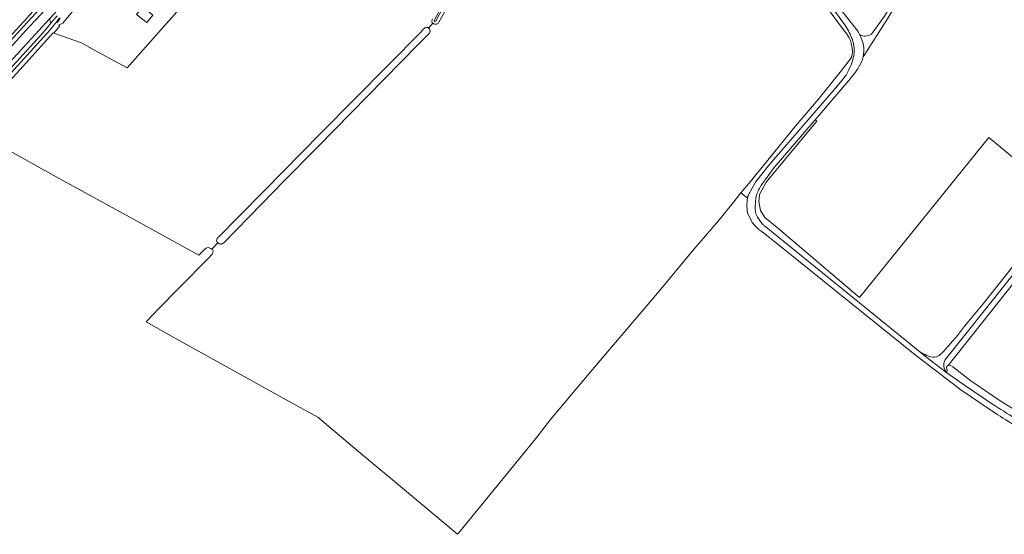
# Model space of a CAD drawing. Header units: metres. Extents: x 201541 to 204988, y 387833 to 394342.
# Tile 9 of 214: x 202723 to 203357, y 387901 to 388233. Entities that reach past the tile are written whole.
import ezdxf

# ---------------------------------------------------------------- set-up
doc = ezdxf.new("R2010")
doc.units = ezdxf.units.M
for name, color, linetype, lineweight in [('B-WE-GR-BOOMTEELT-GV', 110, 'Continuous', 13), ('B-WE-GR-BOS_GEMENGD-GV', 40, 'Continuous', 13), ('B-WE-GR-BOUWLAND-GV', 80, 'Continuous', 13), ('B-WE-GR-GRAS-GV', 60, 'Continuous', 13), ('B-WE-OG-TERREIN_ERF-GV', 7, 'Continuous', 18), ('B-WE-OG-WATER-GV', 130, 'Continuous', 18), ('B-WE-OG-WATER_SLOOT-GV', 120, 'Continuous', 18), ('B-WE-OG-WEG-GV', 7, 'Continuous', 18), ('B-WE-VH-ONVERHARD-GV', 252, 'Continuous', 18), ('B-WE-VH-VERHARDING_ASFALT-GV', 252, 'Continuous', 18), ('B-WE-VH-VERHARDING_BETONSTRAATSTEEN-GV', 252, 'Continuous', 18), ('B-WE-VH-VERHARDING_FUNDERING_ZAND-GV', 7, 'Continuous', 18)]:
    doc.layers.add(name, color=color, linetype=linetype, lineweight=lineweight)

msp = doc.modelspace()

# ---------------------------------------------------------------- linework, layer by layer
at = {"layer": 'B-WE-GR-BOOMTEELT-GV'}
for points in [[(203400.21, 388124.875), (203442.771, 388176.811), (203454.287, 388191.122), (203418.563, 388218.009), (203367.25, 388256.848), (203336.625, 388281.552), (203318.305, 388295.727), (203296.971, 388258.079), (203282.178, 388233.124), (203266.471, 388208.711)], [(203257.231, 388193.437), (203235.517, 388168.108), (203236.67, 388167.193), (203204.005, 388127.955), (203199.695, 388119.816), (203199.259, 388115.423), (203200.248, 388109.545), (203203.041, 388105.143), (203211.068, 388098.557), (203264.171, 388053.49), (203347.518, 388156.739), (203394.645, 388117.646), (203400.075, 388124.072)]]:
    msp.add_lwpolyline(points, dxfattribs=at)
for points in [[(203266.471, 388208.711, -0.0928068), (203263.67, 388202.178)], [(203263.67, 388202.178, -0.0545497), (203257.231, 388193.437)]]:
    msp.add_lwpolyline(points, format="xyb", dxfattribs=at)
at = {"layer": 'B-WE-GR-BOS_GEMENGD-GV'}
for points in [[(203271.805, 388223.303), (203280.26, 388234.92), (203295.264, 388259.956), (203320.525, 388305.186), (203338.446, 388334.884), (203368.485, 388384.381)], [(203241.16, 388253.181), (203249.144, 388242.91), (203261.459, 388227.07)]]:
    msp.add_lwpolyline(points, dxfattribs=at)
for points in [[(203261.459, 388227.07, -0.0051886), (203263.116, 388224.891)], [(203263.116, 388224.891, -0.0491785), (203264.104, 388222.945)], [(203264.104, 388222.945, 0.291654), (203271.805, 388223.303)]]:
    msp.add_lwpolyline(points, format="xyb", dxfattribs=at)
at = {"layer": 'B-WE-GR-BOUWLAND-GV'}
for points in [[(203009.403, 388260.238), (202993.033, 388231.004), (202992.818, 388230.508), (202992.516, 388230.163), (202992.192, 388229.904), (202991.89, 388229.818), (202991.437, 388229.71), (202990.962, 388229.623), (202990.639, 388229.602), (202990.251, 388229.667), (202989.862, 388229.882), (202989.452, 388230.141), (202989.043, 388230.357), (202986.26, 388227.22), (202986.506, 388226.961), (202986.74, 388226.694), (202986.949, 388226.414), (202987.176, 388225.99), (202987.247, 388225.784), (202987.316, 388225.433), (202987.329, 388225.074), (202987.283, 388224.72), (202987.237, 388224.549), (202987.021, 388224.073), (202986.84, 388223.771), (202979.271, 388216.225), (202914.936, 388150.631), (202893.516, 388128.827), (202878.9, 388113.978), (202854.177, 388088.629), (202853.869, 388088.415), (202853.556, 388088.22), (202853.234, 388088.062), (202852.869, 388087.954), (202852.547, 388087.929), (202852.185, 388087.963), (202851.825, 388088.05), (202851.439, 388088.194), (202851.147, 388088.335), (202850.606, 388088.777), (202846.677, 388084.719), (202847.081, 388084.387), (202847.327, 388084.09), (202847.49, 388083.536), (202847.455, 388083.018), (202847.31, 388082.485), (202847.134, 388082.063), (202846.833, 388081.513), (202846.543, 388081.091), (202846.23, 388080.7), (202845.901, 388080.33), (202845.565, 388079.97), (202824.771, 388058.791), (202812.846, 388046.561), (202804.445, 388037.742), (202824.215, 388026.736), (202857.917, 388008.032), (202894.694, 387987.581), (202914.897, 387976.265), (202940.116, 387955.195), (202970.959, 387929.433), (203005.061, 387900.85)], [(203256.435, 388222.518), (203225.045, 388264.894)], [(202839.366, 388254.999), (202792.212, 388201.52), (202773.07, 388211.975), (202762.677, 388217.651), (202744.862, 388224.003), (202744.458, 388224.127), (202734.669, 388213.33), (202708.539, 388184.509)], [(202713.265, 388149.785), (202746.38, 388131.348), (202798.185, 388102.824), (202838.273, 388080.764), (202841.69, 388084.337), (202842.308, 388084.891), (202842.961, 388085.352), (202843.555, 388085.598), (202844.481, 388085.661), (202845.477, 388085.41), (202846.008, 388085.146), (202846.677, 388084.719), (202850.606, 388088.777), (202850.448, 388088.881), (202849.968, 388089.491), (202849.806, 388089.901), (202849.802, 388090.302), (202849.894, 388090.881), (202850.148, 388091.494), (202850.312, 388091.735), (202850.631, 388092.096), (202850.983, 388092.435), (202864.787, 388106.419), (202880.399, 388122.233), (202916.664, 388159.199), (202981.73, 388224.921), (202982.528, 388225.956), (202983.089, 388226.431), (202983.52, 388226.97), (202984.059, 388227.358), (202984.599, 388227.596), (202984.987, 388227.66), (202985.703, 388227.626), (202986.26, 388227.22), (202989.043, 388230.357), (202988.784, 388230.616), (202988.611, 388231.047), (202988.525, 388231.435), (202988.525, 388231.996), (202988.654, 388232.471), (202988.913, 388233.161)], [(203005.061, 387900.85), (203005.67, 387901.58), (203055.487, 387962.578), (203065.021, 387974.881), (203090.838, 388005.872), (203095.773, 388011.322), (203133.893, 388056.248), (203156.783, 388083.701), (203173.039, 388102.611), (203183.006, 388115.152), (203187.528, 388121.019), (203192.691, 388127.004), (203222.603, 388163.741), (203237.411, 388181.051), (203252.555, 388199.733), (203258.958, 388208.209)]]:
    msp.add_lwpolyline(points, dxfattribs=at)
msp.add_lwpolyline([(203258.958, 388208.209, 0.2161533), (203256.435, 388222.518)], format="xyb", dxfattribs=at)
at = {"layer": 'B-WE-GR-GRAS-GV'}
msp.add_lwpolyline([(203389.841, 388096.001), (203321.335, 388009.764), (203321.49, 388009.822), (203322.641, 388009.629), (203324.155, 388008.72), (203335.806, 387999.692), (203354.784, 387986.984), (203365.991, 387980.118)], dxfattribs=at)
at = {"layer": 'B-WE-OG-TERREIN_ERF-GV'}
msp.add_lwpolyline([(202756.908, 388237.875), (202750.694, 388230.306), (202747.947, 388229.099), (202748.667, 388228.654), (202744.862, 388224.003), (202762.677, 388217.651), (202773.07, 388211.975), (202792.212, 388201.52), (202839.366, 388254.999)], dxfattribs=at)
msp.add_lwpolyline([(202806.183, 388237.554), (202808.682, 388235.562), (202804.84, 388230.743), (202802.281, 388232.784), (202798.215, 388236.027), (202802.735, 388241.553), (202806.761, 388238.26)], close=True, dxfattribs=at)
at = {"layer": 'B-WE-OG-WATER-GV'}
for points in [[(203030.194, 388307.944), (203005.649, 388261.471), (202990.042, 388232.152)], [(202990.963, 388231.629), (203008.852, 388265.708), (203031.228, 388307.593)]]:
    msp.add_lwpolyline(points, dxfattribs=at)
msp.add_lwpolyline([(202990.042, 388232.152, 0.9262377), (202990.963, 388231.629)], format="xyb", dxfattribs=at)
at = {"layer": 'B-WE-OG-WATER_SLOOT-GV'}
for points in [[(202990.042, 388232.152), (203005.649, 388261.471), (203030.194, 388307.944)], [(203031.228, 388307.593), (203008.852, 388265.708), (202990.963, 388231.629)], [(202988.913, 388233.161), (202988.654, 388232.471), (202988.525, 388231.996), (202988.525, 388231.435), (202988.611, 388231.047), (202988.784, 388230.616), (202989.043, 388230.357), (202989.452, 388230.141), (202989.862, 388229.882), (202990.251, 388229.667), (202990.639, 388229.602), (202990.962, 388229.623), (202991.437, 388229.71), (202991.89, 388229.818), (202992.192, 388229.904), (202992.516, 388230.163), (202992.818, 388230.508), (202993.033, 388231.004), (203009.403, 388260.238)]]:
    msp.add_lwpolyline(points, dxfattribs=at)
msp.add_lwpolyline([(202990.963, 388231.629, -0.9262377), (202990.042, 388232.152)], format="xyb", dxfattribs=at)
at = {"layer": 'B-WE-OG-WEG-GV'}
for points in [[(203255.027, 388228.681), (203244.016, 388243.571), (203235.808, 388254.168), (203232.275, 388258.729), (203227.834, 388263.687), (203193.532, 388312.259), (203192.627, 388310.117), (203225.045, 388264.894), (203256.435, 388222.518)], [(202769.506, 388262.942), (202759.925, 388252.651), (202741.966, 388233.075), (202742.936, 388230.263), (202747.106, 388235.165)], [(203522.731, 388262.698), (203513.221, 388250.825), (203486.425, 388218.054), (203463.383, 388190.746), (203397.807, 388111.784), (203319.18, 388013.213)], [(203258.958, 388208.209), (203252.555, 388199.733), (203237.411, 388181.051), (203222.603, 388163.741), (203192.691, 388127.004), (203187.528, 388121.019)], [(203199.356, 388130.794), (203205.987, 388139.186), (203250.007, 388189.902), (203253.666, 388194.551)], [(203193.792, 388121.97), (203197.124, 388127.917)], [(203187.528, 388121.019), (203191.717, 388117.712)], [(203320.3, 388004.984), (203320.679, 388006.775), (203320.128, 388008.055), (203320.181, 388008.687), (203320.269, 388008.835), (203320.495, 388009.216), (203321.072, 388009.666), (203321.335, 388009.764), (203389.841, 388096.001)]]:
    msp.add_lwpolyline(points, dxfattribs=at)
for points in [[(203259.475, 388219.766, 0.0558221), (203255.027, 388228.681)], [(203256.435, 388222.518, -0.2161533), (203258.958, 388208.209)], [(203260.595, 388214.452, 0.0722265), (203259.475, 388219.766)], [(203260.097, 388207.937, 0.0702992), (203260.595, 388214.452)], [(203255.94, 388197.798, 0.020584), (203258.483, 388202.988)], [(203258.483, 388202.988, 0.0492686), (203260.097, 388207.937)], [(203253.666, 388194.551, 0.056977), (203255.94, 388197.798)], [(203197.124, 388127.917, -0.0041189), (203199.356, 388130.794)], [(203192.268, 388118.97, -0.0204653), (203193.792, 388121.97)], [(203191.717, 388117.712, -0.0085051), (203192.268, 388118.97)], [(203319.18, 388013.213, 0.2935986), (203320.3, 388004.984)]]:
    msp.add_lwpolyline(points, format="xyb", dxfattribs=at)
at = {"layer": 'B-WE-VH-ONVERHARD-GV'}
for points in [[(203191.093, 388315.712), (203193.532, 388312.259), (203227.834, 388263.687), (203232.275, 388258.729), (203235.808, 388254.168), (203244.016, 388243.571), (203255.027, 388228.681)], [(203261.459, 388227.07), (203249.144, 388242.91), (203241.16, 388253.181)], [(203253.666, 388194.551), (203250.007, 388189.902), (203205.987, 388139.186), (203199.356, 388130.794)], [(203204.504, 388131.084), (203209.102, 388137.295), (203235.517, 388168.108), (203257.231, 388193.437)], [(203197.124, 388127.917), (203193.792, 388121.97)], [(203191.997, 388108.134), (203194.485, 388102.644)], [(203201.425, 388100.999), (203199.395, 388103.839)], [(203202.208, 388095.278), (203209.494, 388089.41), (203300.07, 388016.46), (203329.496, 387994.032), (203347.527, 387981.751)], [(203349.767, 387984.801), (203331.844, 387996.971), (203320.3, 388004.984), (203308.66, 388013.91), (203302.922, 388018.564), (203260.678, 388052.823), (203202.865, 388099.709)]]:
    msp.add_lwpolyline(points, dxfattribs=at)
for points in [[(203255.027, 388228.681, -0.0558221), (203259.475, 388219.766)], [(203263.116, 388224.891, 0.0051886), (203261.459, 388227.07)], [(203264.104, 388222.945, 0.0491785), (203263.116, 388224.891)], [(203266.471, 388208.711, 0.1823153), (203264.104, 388222.945)], [(203259.475, 388219.766, -0.0722265), (203260.595, 388214.452)], [(203260.595, 388214.452, -0.0702992), (203260.097, 388207.937)], [(203258.483, 388202.988, -0.020584), (203255.94, 388197.798)], [(203260.097, 388207.937, -0.0492686), (203258.483, 388202.988)], [(203263.67, 388202.178, 0.0928068), (203266.471, 388208.711)], [(203255.94, 388197.798, -0.056977), (203253.666, 388194.551)], [(203257.231, 388193.437, 0.0545497), (203263.67, 388202.178)], [(203199.356, 388130.794, 0.0041189), (203197.124, 388127.917)], [(203200.041, 388124.64, -0.0160321), (203204.504, 388131.084)], [(203193.792, 388121.97, 0.0204653), (203192.268, 388118.97)], [(203197.367, 388117.592, -0.1061393), (203200.041, 388124.64)], [(203192.268, 388118.97, 0.1060337), (203191.997, 388108.134)], [(203196.921, 388110.534, -0.0442077), (203197.367, 388117.592)], [(203199.395, 388103.839, -0.1660981), (203196.921, 388110.534)], [(203194.485, 388102.644, 0.0362808), (203196.603, 388099.897)], [(203196.603, 388099.897, 0.076317), (203202.208, 388095.278)], [(203202.865, 388099.709, -0.0234529), (203201.425, 388100.999)], [(203347.527, 387981.751, 0.0213781), (203376.902, 387963.647)], [(203379.148, 387966.681, -0.010628), (203349.767, 387984.801)]]:
    msp.add_lwpolyline(points, format="xyb", dxfattribs=at)
at = {"layer": 'B-WE-VH-VERHARDING_ASFALT-GV'}
for points in [[(202697.902, 388198.283), (202699.594, 388200.172), (202701.308, 388202.041), (202727.656, 388230.716), (202730.491, 388233.801), (202773.935, 388281.081)], [(202772.406, 388282.508), (202729.253, 388235.525), (202729.184, 388235.45), (202726.087, 388232.078), (202725.301, 388231.223), (202700.635, 388204.367)], [(202764.046, 388266.009), (202733.609, 388232.899), (202728.821, 388227.69), (202700.519, 388196.897), (202693.183, 388188.916), (202693.063, 388188.786), (202687.193, 388182.398), (202683.306, 388178.169), (202673.912, 388167.949), (202670.565, 388164.307), (202661.479, 388154.384), (202660.088, 388153.203), (202664.798, 388148.93), (202680.092, 388165.633), (202684.374, 388170.3), (202688.496, 388174.793), (202695.503, 388182.431), (202737.377, 388228.073), (202741.966, 388233.075), (202759.925, 388252.651), (202769.506, 388262.942)], [(202747.106, 388235.165), (202742.936, 388230.263), (202740.536, 388227.442), (202736.398, 388222.577), (202704.709, 388187.929), (202694.459, 388176.775), (202688.769, 388170.584), (202685.709, 388167.254), (202683.564, 388164.919), (202681.188, 388162.334), (202667.052, 388146.884), (202668.674, 388145.413), (202684.893, 388163.357), (202687.513, 388166.146), (202704.454, 388184.407), (202742.462, 388226.037), (202746.008, 388230.297), (202746.561, 388231.043), (202748.552, 388233.726)]]:
    msp.add_lwpolyline(points, dxfattribs=at)
at = {"layer": 'B-WE-VH-VERHARDING_BETONSTRAATSTEEN-GV'}
msp.add_lwpolyline([(202748.552, 388233.726), (202746.561, 388231.043), (202746.963, 388230.745), (202748.954, 388233.428)], dxfattribs=at)
at = {"layer": 'B-WE-VH-VERHARDING_FUNDERING_ZAND-GV'}
for points in [[(203318.305, 388295.727), (203328.888, 388314.403), (203337.374, 388327.961), (203343.737, 388338.127), (203360.122, 388365.094), (203392.466, 388419.968), (203410.473, 388449.751), (203423.615, 388472.537), (203428.394, 388481.924), (203436.586, 388493.616), (203438.123, 388496.517), (203434.538, 388497.371), (203431.978, 388492.421), (203428.906, 388486.789), (203425.492, 388480.815), (203419.057, 388469.254), (203415.479, 388462.827), (203399.549, 388436.097), (203368.485, 388384.381), (203338.446, 388334.884), (203320.525, 388305.186), (203295.264, 388259.956), (203280.26, 388234.92), (203271.805, 388223.303)], [(203266.471, 388208.711), (203282.178, 388233.124), (203296.971, 388258.079), (203318.305, 388295.727)], [(203520.577, 388264.486), (203507.248, 388248.094), (203465.431, 388197.061), (203450.753, 388179.481), (203429.418, 388154.05), (203395.425, 388114.226), (203386.887, 388103.807), (203346.916, 388053.443), (203343.761, 388049.468), (203334.17, 388037.797), (203331.82, 388034.937), (203327.166, 388029.07), (203318.177, 388018.78)], [(203319.18, 388013.213), (203397.807, 388111.784), (203463.383, 388190.746), (203486.425, 388218.054), (203513.221, 388250.825), (203522.731, 388262.698)], [(203302.922, 388018.564), (203308.66, 388013.91)], [(203308.66, 388013.91), (203320.3, 388004.984)]]:
    msp.add_lwpolyline(points, dxfattribs=at)
for points in [[(203271.805, 388223.303, -0.291654), (203264.104, 388222.945)], [(203264.104, 388222.945, -0.1823153), (203266.471, 388208.711)], [(203307.552, 388016.124, -0.0396546), (203302.922, 388018.564)], [(203311.347, 388015.08, -0.0684758), (203307.552, 388016.124)], [(203315.442, 388016.193, -0.2009343), (203311.347, 388015.08)], [(203318.177, 388018.78, -0.0477313), (203315.442, 388016.193)], [(203320.3, 388004.984, -0.2935986), (203319.18, 388013.213)]]:
    msp.add_lwpolyline(points, format="xyb", dxfattribs=at)

doc.saveas('drawing.dxf')
